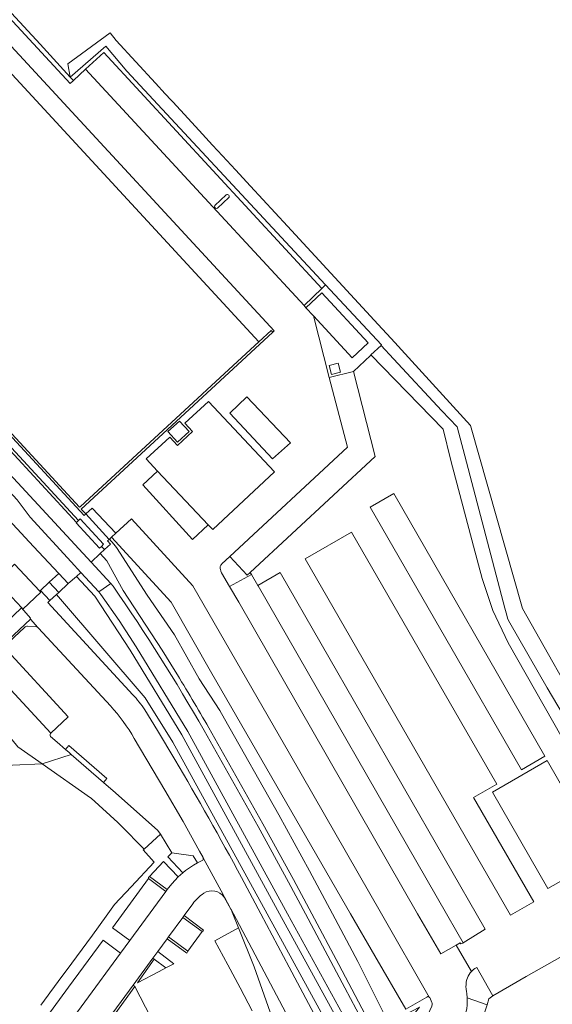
# Model space of a CAD drawing. Header units: metres. Extents: x 151213 to 156373, y 469495 to 475754.
# Tile 220 of 230: x 154803 to 154913, y 473981 to 474185. Entities that reach past the tile are written whole.
import ezdxf

# ---------------------------------------------------------------- set-up
doc = ezdxf.new("R2010")
doc.units = ezdxf.units.M
for name, color, linetype, lineweight in [('B-WE-OG-TERREIN_BEGROEID-GV', 252, 'Continuous', 18), ('B-WE-VH-GESLOTENVERHARDING-GV', 252, 'Continuous', 18), ('B-WE-VH-GESLOTENVERHARDING_ASFALT-GV', 252, 'Continuous', 18), ('B-WE-VH-GESLOTENVERHARDING_BETON-GV', 252, 'Continuous', 18), ('B-WE-VH-ONVERHARD-GV', 252, 'Continuous', 18), ('B-WE-VH-OPENVERHARDING-GV', 252, 'Continuous', 18), ('B-WE-VH-OPENVERHARDING_BETONELEMENT-GV', 252, 'Continuous', 18), ('B-WE-VH-OPENVERHARDING_BETONSTRAATSTEEN-GV', 252, 'Continuous', 18), ('B-WE-VH-OPENVERHARDING_SIERBESTRATING-GV', 252, 'Continuous', 18), ('B-WE-VH-OPENVERHARDING_STRAATBAKSTEEN-GV', 252, 'Continuous', 18), ('B-WE-VH-OPENVERHARDING_TEGEL-GV', 252, 'Continuous', 18)]:
    doc.layers.add(name, color=color, linetype=linetype, lineweight=lineweight)

msp = doc.modelspace()

# ---------------------------------------------------------------- linework, layer by layer
at = {"layer": 'B-WE-OG-TERREIN_BEGROEID-GV', "flags": 128}
for points in [[(154813.721, 474172.973), (154807.524, 474179.809), (154663.307, 474335.641), (154661.886, 474337.378), (154661.035, 474336.587), (154761.967, 474227.556), (154813.7, 474171.648), (154814.401, 474172.295)], [(154857.021, 474000), (154836.755, 474037.009), (154826.114, 474054.474), (154818.798, 474065.675), (154814.986, 474069.723), (154813.285, 474068.282), (154811.323, 474066.454), (154810.859, 474066.026), (154811.258, 474065.56), (154829.19, 474044.66), (154834.923, 474035.496), (154854.426, 474000), (154866.8, 473977.48), (154875.609, 473960.924), (154877.226, 473962.415), (154868.72, 473978.637)]]:
    msp.add_lwpolyline(points, close=True, dxfattribs=at)
for points in [[(154915.669, 474041.145), (154912.347, 474046.688), (154904.629, 474060.127), (154904.234, 474060.884), (154903.897, 474062.192), (154903.613, 474063.189), (154895.348, 474094.653), (154893.709, 474100.704), (154890.56, 474103.99), (154880.586, 474114.754), (154877.986, 474117.516), (154875.872, 474115.525), (154890.83, 474100.223), (154892.425, 474093.715), (154897.122, 474075.981), (154898.889, 474069.344), (154901.109, 474062.707), (154904.298, 474056.048), (154915.46, 474036.396)], [(154878.663, 473979.28), (154873.196, 473990.142), (154867.927, 474000), (154863.169, 474008.901), (154856.831, 474020.44), (154845.64, 474040.294), (154844.645, 474042.028), (154840.39, 474048.604), (154835.24, 474057.64), (154829.595, 474065.891), (154823.245, 474075.725), (154822.694, 474076.405), (154821.842, 474077.457), (154821.771, 474077.392), (154821.439, 474077.085), (154822.011, 474076.439), (154820.78, 474075.282), (154819.917, 474074.471), (154821.308, 474072.996), (154824.668, 474066.857), (154832.702, 474054.501), (154835.422, 474050.144)], [(154887.426, 473982.789), (154883.116, 473980.273), (154876.716, 473991.286), (154871.684, 474000), (154842.985, 474049.696), (154834.571, 474064.408), (154822.262, 474077.845), (154821.842, 474077.457), (154822.694, 474076.405), (154823.245, 474075.725), (154829.595, 474065.891), (154835.24, 474057.64), (154840.39, 474048.604), (154844.645, 474042.028), (154845.64, 474040.294), (154856.831, 474020.44), (154863.169, 474008.901), (154867.927, 474000)], [(154835.422, 474050.144), (154832.702, 474054.501), (154824.668, 474066.857), (154821.308, 474072.996), (154819.917, 474074.471), (154818.038, 474072.705), (154822.102, 474068.315), (154822.61, 474067.714)], [(154878.178, 473958.811), (154878.549, 473959.51), (154879.45, 473961.407), (154869.985, 473979.33), (154858.666, 474000), (154838.02, 474037.702), (154827.379, 474055.167), (154823.82, 474060.65), (154820.07, 474066.039), (154819.649, 474066.555), (154815.912, 474070.592), (154814.986, 474069.723), (154818.798, 474065.675), (154826.114, 474054.474), (154836.755, 474037.009), (154857.021, 474000), (154868.72, 473978.637), (154877.226, 473962.415), (154875.609, 473960.924), (154866.8, 473977.48), (154854.426, 474000), (154834.923, 474035.496), (154829.19, 474044.66)], [(154829.19, 474044.66), (154811.258, 474065.56), (154810.859, 474066.026), (154809.503, 474064.77), (154809.071, 474064.38), (154826.654, 474045.295)], [(154804.219, 474059.201), (154799.955, 474055.181), (154813.277, 474040.738), (154809.716, 474037.373)], [(154806.441, 474059.397), (154804.905, 474059.473)], [(154822.025, 474042.97), (154807.148, 474059.065)], [(154829.123, 474042.153), (154831.791, 474037.915), (154835.344, 474031.909)], [(154842.361, 474038.435), (154853.538, 474018.608), (154859.854, 474007.107), (154863.656, 474000)], [(154867.927, 474000), (154873.196, 473990.142), (154878.663, 473979.28), (154881.493, 473978.327), (154885.96, 473980.73), (154882.773, 473976.73), (154878.807, 473971.471), (154869.251, 473989.54), (154863.656, 474000), (154859.854, 474007.107), (154853.538, 474018.608), (154842.361, 474038.435)], [(154809.716, 474037.373), (154809.606, 474037.269)], [(154809.653, 474036.65), (154810.975, 474035.463), (154812.716, 474033.969), (154813.427, 474034.798), (154821.269, 474028.003), (154820.559, 474027.174), (154823.097, 474024.998), (154831.839, 474017.214), (154832.372, 474016.436), (154834.709, 474012.634), (154839.125, 474011.989), (154840.062, 474010.516), (154840.974, 474011.006)], [(154841.178, 474011.599), (154841.174, 474011.607), (154840.453, 474012.95), (154837.034, 474019.058), (154833.292, 474025.536), (154826.957, 474036.21)], [(154841.383, 474037.88), (154852.555, 474018.061), (154858.865, 474006.572), (154862.367, 474000), (154870.507, 473984.723), (154881.045, 473964.855), (154888.478, 473980.914), (154888.507, 473980.989)], [(154849.126, 474007.491), (154853.122, 474000), (154859.016, 473988.952), (154874.982, 473958.94)], [(154846.98, 474000.881), (154847.336, 474000), (154848.507, 473997.096), (154851.76, 473989.03), (154855.03, 473979.67), (154859.33, 473967.59), (154860.08, 473965.73), (154860.8, 473964.19), (154862.19, 473961.64), (154863.39, 473959.71), (154863.98, 473958.69), (154864.77, 473957.61), (154866.26, 473955.87), (154867.51, 473954.49), (154869.67, 473952.64), (154873.435, 473949.79)], [(154872.8, 473952.336), (154858.938, 473978.342), (154847.447, 474000), (154846.98, 474000.881)], [(154863.656, 474000), (154869.251, 473989.54), (154878.807, 473971.471)], [(154855.03, 473979.67), (154851.76, 473989.03), (154848.507, 473997.096), (154843.646, 473994.434), (154846.287, 473989.465), (154848.82, 473984.696), (154851.355, 473979.927)], [(154888.519, 473981.667), (154888.055, 473982.665)]]:
    msp.add_lwpolyline(points, dxfattribs=at)
at = {"layer": 'B-WE-OG-TERREIN_BEGROEID-GV'}
for points in [[(154822.61, 474067.714, -0.0216217), (154841.383, 474037.88)], [(154804.905, 474059.473, 0.1253149), (154804.219, 474059.201)], [(154806.984, 474059.212, 0.1459201), (154806.441, 474059.397)], [(154807.148, 474059.065, 0.0546748), (154806.984, 474059.212)], [(154835.422, 474050.144, -0.0082661), (154842.361, 474038.435)], [(154842.361, 474038.435, 0.0082661), (154835.422, 474050.144)], [(154826.654, 474045.295, -0.0404515), (154829.123, 474042.153)], [(154826.957, 474036.21, 0.0567934), (154822.025, 474042.97)], [(154809.606, 474037.269, 0.2957738), (154809.653, 474036.65)], [(154835.344, 474031.909, -0.0108291), (154849.126, 474007.491)], [(154840.974, 474011.006, 0.4352028), (154841.178, 474011.599)], [(154887.948, 473982.783, 0.3295024), (154887.426, 473982.789)], [(154888.055, 473982.665, 0.0933276), (154887.948, 473982.783)], [(154888.507, 473980.989, 0.1563454), (154888.519, 473981.667)]]:
    msp.add_lwpolyline(points, format="xyb", dxfattribs=at)
at = {"layer": 'B-WE-VH-GESLOTENVERHARDING-GV', "flags": 128}
for points in [[(154831.789, 474091.534), (154842.23, 474080.438), (154843.191, 474079.417), (154855.93, 474091.377), (154842.277, 474105.939), (154837.42, 474101.397), (154839.019, 474099.711), (154835.919, 474096.783), (154834.298, 474098.506), (154829.426, 474094.045)], [(154833.917, 474099.681), (154835.897, 474097.516), (154838.295, 474099.709), (154836.315, 474101.874)], [(154820.145, 474075.944), (154820.616, 474076.389), (154815.797, 474081.644), (154815.435, 474081.315), (154815.011, 474080.93), (154814.948, 474080.822), (154819.779, 474075.607)]]:
    msp.add_lwpolyline(points, close=True, dxfattribs=at)
at = {"layer": 'B-WE-VH-GESLOTENVERHARDING_ASFALT-GV', "flags": 128}
for points in [[(154915.46, 474036.396), (154904.298, 474056.048), (154901.109, 474062.707), (154898.889, 474069.344), (154897.122, 474075.981), (154892.425, 474093.715), (154890.83, 474100.223), (154875.872, 474115.525), (154875.79, 474115.448), (154872.266, 474112.137), (154876.767, 474094.538), (154850.919, 474070.584), (154851.165, 474070.164), (154852.488, 474067.897), (154857.117, 474070.561), (154899.557, 473996.801), (154894.982, 473994.001), (154894.89, 473993.956), (154894.511, 473993.772), (154894.359, 473994.029), (154893.543, 473993.549), (154896.69, 473988.086), (154897.093, 473988.491), (154897.364, 473988.659), (154897.769, 473988.897), (154901.099, 473983.044), (154907.995, 473987.007), (154915.441, 473991.214)], [(154826.654, 474045.295), (154809.071, 474064.38), (154809.503, 474064.77), (154807.545, 474066.862), (154807.402, 474066.725), (154807.644, 474066.467), (154803.927, 474062.997), (154803.665, 474063.275), (154803.62, 474063.224), (154805.51, 474061.105), (154805.396, 474061.01), (154805.511, 474060.891)], [(154822.61, 474067.714), (154822.102, 474068.315), (154819.649, 474066.555), (154820.07, 474066.039), (154823.82, 474060.65), (154827.379, 474055.167), (154838.02, 474037.702), (154858.666, 474000), (154869.985, 473979.33), (154879.45, 473961.407), (154883.481, 473953.601), (154884.697, 473952.003), (154885.85, 473950.477)], [(154805.511, 474060.891), (154806.984, 474059.212)], [(154807.148, 474059.065), (154822.025, 474042.97)], [(154835.344, 474031.909), (154831.791, 474037.915), (154829.123, 474042.153)], [(154826.957, 474036.21), (154833.292, 474025.536), (154837.034, 474019.058), (154840.453, 474012.95), (154841.174, 474011.607), (154841.178, 474011.599), (154844.927, 474004.752), (154846.946, 474000.946), (154846.98, 474000.881), (154847.447, 474000), (154858.938, 473978.342), (154872.8, 473952.336)], [(154881.045, 473964.855), (154870.507, 473984.723), (154862.367, 474000), (154858.865, 474006.572), (154852.555, 474018.061), (154841.383, 474037.88)], [(154874.982, 473958.94), (154859.016, 473988.952), (154853.122, 474000), (154849.126, 474007.491)]]:
    msp.add_lwpolyline(points, dxfattribs=at)
for points in [[(154911.893, 474032.584), (154907.018, 474029.775), (154875.741, 474084.056), (154880.615, 474086.865)], [(154911.893, 474032.584), (154880.615, 474086.865), (154875.741, 474084.056), (154907.018, 474029.775)], [(154897.129, 474024.035), (154909.556, 474002.468), (154904.733, 473999.689), (154862.28, 474073.365), (154871.907, 474078.912), (154901.932, 474026.802)], [(154897.129, 474024.035), (154901.932, 474026.802), (154871.907, 474078.912), (154862.28, 474073.365), (154904.733, 473999.689), (154909.556, 474002.468)], [(154852.488, 474067.897), (154852.555, 474067.782), (154891.523, 474000), (154893.68, 473996.259), (154894.982, 473994.001), (154899.557, 473996.801), (154857.117, 474070.561)], [(154912.325, 474031.666), (154923.858, 474011.617), (154912.49, 474005.225), (154901.039, 474025.129)]]:
    msp.add_lwpolyline(points, close=True, dxfattribs=at)
at = {"layer": 'B-WE-VH-GESLOTENVERHARDING_ASFALT-GV'}
for points in [[(154841.383, 474037.88, 0.0216217), (154822.61, 474067.714)], [(154806.984, 474059.212, -0.0546748), (154807.148, 474059.065)], [(154829.123, 474042.153, 0.0404515), (154826.654, 474045.295)], [(154822.025, 474042.97, -0.0567934), (154826.957, 474036.21)], [(154849.126, 474007.491, 0.0108291), (154835.344, 474031.909)]]:
    msp.add_lwpolyline(points, format="xyb", dxfattribs=at)
at = {"layer": 'B-WE-VH-GESLOTENVERHARDING_BETON-GV', "flags": 128}
for points in [[(154802.217, 474072.258), (154798.48, 474068.777), (154803.665, 474063.275), (154803.927, 474062.997), (154807.644, 474066.467), (154807.402, 474066.725)], [(154809.335, 474068.542), (154811.323, 474066.454), (154813.285, 474068.282), (154811.327, 474070.361)]]:
    msp.add_lwpolyline(points, close=True, dxfattribs=at)
at = {"layer": 'B-WE-VH-ONVERHARD-GV', "flags": 128}
for points in [[(154735.017, 474245.73), (154852.71, 474118.232), (154855.27, 474120.586), (154855.594, 474120.245), (154855.895, 474120.522), (154799.848, 474181.149), (154737.758, 474248.237)], [(154934.667, 474014.606), (154907.258, 474063.117), (154896.494, 474100.963), (154880.049, 474118.943), (154878.206, 474120.94), (154858.62, 474142.168), (154851.017, 474150.408), (154847.856, 474153.834), (154845.211, 474156.701), (154843.156, 474158.928), (154841.077, 474161.181), (154838.097, 474164.411), (154834.914, 474167.86), (154834.565, 474168.238), (154833.363, 474169.542), (154831.361, 474171.711), (154823.222, 474180.532), (154821.985, 474182.155), (154813.193, 474175.726), (154813.721, 474172.973), (154821.046, 474179.34), (154825.412, 474174.214), (154866.519, 474130.047), (154878.111, 474117.634), (154877.986, 474117.516), (154880.586, 474114.754), (154890.56, 474103.99), (154893.709, 474100.704), (154895.348, 474094.653), (154903.613, 474063.189), (154903.897, 474062.192), (154904.234, 474060.884), (154904.629, 474060.127), (154912.347, 474046.688), (154915.669, 474041.145)]]:
    msp.add_lwpolyline(points, dxfattribs=at)
for points in [[(154865.712, 474129.303), (154866.519, 474130.047), (154825.412, 474174.214), (154821.046, 474179.34), (154813.721, 474172.973), (154814.401, 474172.295), (154816.897, 474174.602), (154820.644, 474178.063)], [(154867.74, 474111.475), (154869.638, 474111.991), (154869.147, 474113.862), (154867.257, 474113.363)]]:
    msp.add_lwpolyline(points, close=True, dxfattribs=at)
at = {"layer": 'B-WE-VH-OPENVERHARDING-GV', "flags": 128}
msp.add_lwpolyline([(154710.469, 474197.077), (154738.867, 474166.436), (154769.672, 474133.136), (154816.563, 474082.35), (154816.916, 474082.667), (154815.954, 474083.682), (154828.36, 474095.08), (154855.594, 474120.245), (154855.27, 474120.586), (154852.71, 474118.232), (154842.056, 474108.397), (154841.026, 474107.446), (154816.714, 474085.011), (154815.778, 474084.157), (154815.645, 474084.035), (154737.492, 474168.623), (154686.574, 474223.582)], dxfattribs=at)
msp.add_lwpolyline([(154822.541, 473979.547), (154822.939, 473979.24), (154827.103, 473984.946), (154826.712, 473985.235)], close=True, dxfattribs=at)
at = {"layer": 'B-WE-VH-OPENVERHARDING_BETONELEMENT-GV', "flags": 128}
msp.add_lwpolyline([(154821.771, 474077.392), (154821.842, 474077.457), (154822.262, 474077.845), (154823.174, 474078.687), (154818.276, 474083.867), (154816.916, 474082.667)], close=True, dxfattribs=at)
at = {"layer": 'B-WE-VH-OPENVERHARDING_BETONSTRAATSTEEN-GV', "flags": 128}
for points in [[(154845.076, 474072.366), (154846.687, 474073.858), (154871.031, 474096.44), (154867.293, 474110.875), (154864.02, 474123.592), (154862.457, 474125.28), (154862.058, 474125.732), (154843.206, 474146.175), (154816.897, 474174.602), (154814.401, 474172.295), (154813.7, 474171.648), (154761.967, 474227.556), (154661.035, 474336.587), (154660.719, 474336.929)], [(154737.758, 474248.237), (154799.848, 474181.149), (154855.895, 474120.522), (154855.594, 474120.245), (154828.36, 474095.08), (154815.954, 474083.682), (154816.916, 474082.667), (154818.276, 474083.867), (154823.174, 474078.687), (154826.35, 474081.687), (154839.046, 474067.774), (154859.042, 474033.124), (154878.062, 474000), (154887.948, 473982.783)], [(154697.987, 474208.249), (154733.136, 474170.338), (154733.461, 474170.634), (154737.946, 474165.763), (154737.646, 474165.493), (154772.312, 474127.977), (154772.631, 474128.269), (154777.103, 474123.408), (154776.798, 474123.153), (154780.354, 474119.245), (154815.435, 474081.315), (154815.797, 474081.644), (154820.616, 474076.389), (154820.145, 474075.944), (154820.78, 474075.282), (154822.011, 474076.439), (154821.439, 474077.085), (154821.771, 474077.392), (154816.916, 474082.667), (154816.563, 474082.35), (154769.672, 474133.136), (154738.867, 474166.436), (154710.469, 474197.077)], [(154845.976, 474148.645), (154843.616, 474146.434)], [(154843.616, 474146.434), (154845.976, 474148.645)], [(154844.146, 474145.863), (154846.518, 474148.059)], [(154846.518, 474148.059), (154844.146, 474145.863)], [(154887.948, 473982.783), (154878.062, 474000), (154859.042, 474033.124), (154839.046, 474067.774), (154826.35, 474081.687), (154823.174, 474078.687), (154822.262, 474077.845), (154834.571, 474064.408), (154842.985, 474049.696), (154871.684, 474000), (154876.716, 473991.286), (154883.116, 473980.273), (154887.426, 473982.789)], [(154845.02, 474070.508), (154846.656, 474067.69), (154851.165, 474070.164), (154850.919, 474070.584), (154850.274, 474070.023), (154846.687, 474073.858), (154845.076, 474072.366)], [(154895.828, 473981.195), (154895.828, 473982.244), (154895.815, 473982.656), (154895.697, 473983.508), (154895.641, 473983.939), (154895.585, 473984.426), (154895.547, 473984.969), (154895.585, 473985.344), (154895.613, 473985.915), (154895.735, 473986.412), (154895.885, 473986.777), (154895.988, 473987.095), (154896.184, 473987.433), (154896.446, 473987.807), (154896.69, 473988.086), (154893.543, 473993.549), (154890.325, 473991.703), (154885.56, 474000), (154848.57, 474064.402), (154846.656, 474067.69), (154845.02, 474070.508)], [(154790.758, 474058.206), (154790.556, 474058.018), (154809.716, 474037.373), (154813.277, 474040.738), (154799.955, 474055.181)], [(154888.055, 473982.665), (154888.519, 473981.667)]]:
    msp.add_lwpolyline(points, dxfattribs=at)
for points in [[(154862.058, 474125.732), (154865.712, 474129.303), (154820.644, 474178.063), (154816.897, 474174.602), (154843.206, 474146.175)], [(154865.712, 474129.303), (154862.058, 474125.732), (154862.457, 474125.28), (154865.775, 474128.382), (154875.356, 474118.056), (154872.013, 474114.96), (154864.02, 474123.592), (154867.293, 474110.875), (154872.266, 474112.137), (154875.79, 474115.448), (154875.872, 474115.525), (154877.986, 474117.516), (154878.111, 474117.634), (154866.519, 474130.047)], [(154867.74, 474111.475), (154867.257, 474113.363), (154869.147, 474113.862), (154869.638, 474111.991)], [(154867.293, 474110.875), (154871.031, 474096.44), (154846.687, 474073.858), (154850.274, 474070.023), (154850.919, 474070.584), (154876.767, 474094.538), (154872.266, 474112.137)], [(154842.23, 474080.438), (154838.972, 474077.372), (154828.708, 474088.673), (154831.789, 474091.534), (154829.426, 474094.045), (154834.298, 474098.506), (154835.919, 474096.783), (154839.019, 474099.711), (154837.42, 474101.397), (154842.277, 474105.939), (154855.93, 474091.377), (154843.191, 474079.417)], [(154855.533, 474094.046), (154846.69, 474103.509), (154850.262, 474106.887), (154859.296, 474097.388)], [(154855.533, 474094.046), (154859.296, 474097.388), (154850.262, 474106.887), (154846.69, 474103.509)], [(154833.917, 474099.681), (154836.315, 474101.874), (154838.295, 474099.709), (154835.897, 474097.516)], [(154831.789, 474091.534), (154828.708, 474088.673), (154838.972, 474077.372), (154842.23, 474080.438)], [(154852.555, 474067.782), (154852.488, 474067.897), (154851.165, 474070.164), (154846.656, 474067.69), (154848.57, 474064.402), (154885.56, 474000), (154890.325, 473991.703), (154893.543, 473993.549), (154894.359, 473994.029), (154894.511, 473993.772), (154894.89, 473993.956), (154894.982, 473994.001), (154893.68, 473996.259), (154891.523, 474000)], [(154901.099, 473983.044), (154897.769, 473988.897), (154897.364, 473988.659), (154897.093, 473988.491), (154896.69, 473988.086), (154896.446, 473987.807), (154896.184, 473987.433), (154895.988, 473987.095), (154895.885, 473986.777), (154895.735, 473986.412), (154895.613, 473985.915), (154895.585, 473985.344), (154895.547, 473984.969), (154895.585, 473984.426), (154895.641, 473983.939), (154895.697, 473983.508), (154895.815, 473982.656), (154899.961, 473981.199), (154900.286, 473982.404)], [(154895.815, 473982.656), (154895.828, 473982.244), (154895.828, 473981.195), (154895.697, 473980.333), (154895.451, 473979.379), (154897.153, 473978.782), (154898.897, 473978.17), (154899.961, 473981.199)]]:
    msp.add_lwpolyline(points, close=True, dxfattribs=at)
at = {"layer": 'B-WE-VH-OPENVERHARDING_BETONSTRAATSTEEN-GV'}
for points in [[(154846.518, 474148.059, 0.8462766), (154845.976, 474148.645)], [(154845.976, 474148.645, -0.8462766), (154846.518, 474148.059)], [(154843.616, 474146.434, 0.7644931), (154844.146, 474145.863)], [(154844.146, 474145.863, -0.7644931), (154843.616, 474146.434)], [(154844.727, 474071.781, 0.0705677), (154844.784, 474071.115)], [(154844.784, 474071.115, -0.0705677), (154844.727, 474071.781)], [(154845.076, 474072.366, 0.1324238), (154844.727, 474071.781)], [(154844.727, 474071.781, -0.1324238), (154845.076, 474072.366)], [(154844.784, 474071.115, 0.0724281), (154845.02, 474070.508)], [(154845.02, 474070.508, -0.0724281), (154844.784, 474071.115)], [(154887.426, 473982.789, -0.3295024), (154887.948, 473982.783)], [(154887.948, 473982.783, -0.0933276), (154888.055, 473982.665)], [(154888.519, 473981.667, -0.1563454), (154888.507, 473980.989)]]:
    msp.add_lwpolyline(points, format="xyb", dxfattribs=at)
at = {"layer": 'B-WE-VH-OPENVERHARDING_SIERBESTRATING-GV', "flags": 128}
msp.add_lwpolyline([(154776.798, 474123.153), (154776.351, 474122.78), (154815.011, 474080.93), (154815.435, 474081.315), (154780.354, 474119.245)], close=True, dxfattribs=at)
at = {"layer": 'B-WE-VH-OPENVERHARDING_STRAATBAKSTEEN-GV', "flags": 128}
for points in [[(154689.412, 474219.805), (154686.245, 474216.893), (154685.421, 474216.119), (154818.038, 474072.705), (154819.917, 474074.471), (154820.78, 474075.282), (154820.145, 474075.944), (154819.779, 474075.607), (154814.948, 474080.822), (154815.011, 474080.93), (154776.351, 474122.78), (154771.9, 474127.599), (154737.23, 474165.118), (154732.735, 474169.972), (154697.605, 474207.898), (154693.114, 474212.747), (154693.797, 474213.413), (154694.604, 474214.2), (154694.217, 474214.618), (154689.48, 474219.731)], [(154815.912, 474070.592), (154819.649, 474066.555), (154822.102, 474068.315), (154818.038, 474072.705), (154685.421, 474216.119), (154683.015, 474213.857), (154678.032, 474209.173), (154680.522, 474206.553), (154686.054, 474211.665), (154729.805, 474164.401), (154759.584, 474132.212), (154802.703, 474085.554), (154805.432, 474082.004), (154813.921, 474072.787)], [(154809.335, 474068.542), (154807.545, 474066.862), (154809.503, 474064.77), (154810.859, 474066.026), (154811.323, 474066.454)], [(154829.01, 474013.378), (154832.372, 474016.436), (154831.839, 474017.214), (154823.097, 474024.998), (154820.559, 474027.174), (154816.985, 474030.237), (154813.916, 474032.946), (154807.924, 474031.015), (154817.93, 474023.992), (154818.02, 474023.93), (154823.56, 474018.897), (154824.077, 474018.356)], [(154826.017, 473994.464), (154833.497, 474004.643), (154829.891, 474007.316), (154822.421, 473997.13)], [(154834.027, 473995.228), (154838.038, 473992.263), (154840.993, 473996.333), (154836.99, 473999.263)], [(154805.726, 473974.363), (154809.375, 473971.72), (154824.128, 473991.895), (154820.522, 473994.544), (154813.376, 473984.835)], [(154830.796, 473990.847), (154831.077, 473990.638), (154833.506, 473988.828), (154835.101, 473989.675), (154831.797, 473992.226)]]:
    msp.add_lwpolyline(points, close=True, dxfattribs=at)
for points in [[(154696.514, 474194.811), (154714.688, 474175.157), (154734.375, 474153.785), (154750.509, 474136.426), (154773.721, 474111.534), (154795.4, 474088.388), (154794.917, 474087.938), (154806.129, 474075.901), (154811.327, 474070.361), (154813.285, 474068.282), (154814.986, 474069.723), (154815.912, 474070.592), (154813.921, 474072.787), (154805.432, 474082.004), (154802.703, 474085.554), (154759.584, 474132.212), (154729.805, 474164.401), (154686.054, 474211.665)], [(154799.705, 474055.453), (154805.511, 474060.891), (154805.396, 474061.01), (154805.51, 474061.105), (154803.62, 474063.224), (154803.512, 474063.114), (154799.123, 474059.037)], [(154805.511, 474060.891), (154799.705, 474055.453), (154799.955, 474055.181), (154804.219, 474059.201)], [(154806.984, 474059.212), (154805.511, 474060.891)], [(154804.905, 474059.473), (154806.441, 474059.397)], [(154809.606, 474037.269), (154809.716, 474037.373), (154790.556, 474058.018), (154777.605, 474045.928), (154775.036, 474043.527), (154770.224, 474039.023), (154768.267, 474037.223), (154763.118, 474032.448), (154760.748, 474030.197), (154760.622, 474027.391), (154758.065, 474025.003), (154756.342, 474025.113), (154752.011, 474021.071), (154748.953, 474018.217), (154744.145, 474013.795), (154743.45, 474013.155)], [(154793.778, 474045.586), (154794.427, 474044.841), (154794.579, 474044.655), (154802.89, 474034.551), (154807.924, 474031.015), (154813.916, 474032.946), (154813.82, 474033.027), (154813.48, 474033.314), (154812.716, 474033.969), (154810.975, 474035.463), (154809.653, 474036.65)], [(154784.084, 474017.561), (154785.649, 474018.93), (154785.665, 474018.944), (154784.024, 474020.551), (154784.008, 474020.567), (154785.659, 474022.176), (154787.424, 474023.895), (154788.58, 474025.114), (154789.014, 474025.258), (154793.693, 474028.105), (154796.53, 474029.203), (154798.18, 474029.842), (154801.798, 474030.758), (154807.924, 474031.015), (154802.89, 474034.551)], [(154805.726, 473974.363), (154813.376, 473984.835), (154820.522, 473994.544), (154824.128, 473991.895), (154826.017, 473994.464), (154822.421, 473997.13), (154829.891, 474007.316), (154829.868, 474007.514), (154830.078, 474007.728), (154832.978, 474010.814), (154836.024, 474007.621), (154837.002, 474008.502), (154833.903, 474011.792), (154834.709, 474012.634), (154832.372, 474016.436), (154829.01, 474013.378), (154828.824, 474013.209), (154831.097, 474010.684), (154826.322, 474005.605), (154822.871, 474001.947), (154821.107, 473999.513), (154818.319, 473995.593), (154812.859, 473988.187), (154812.209, 473987.289), (154809.516, 473983.663), (154809.127, 473983.191), (154807.612, 473981.119)], [(154845.528, 474003.431), (154846.946, 474000.946), (154844.927, 474004.752), (154841.178, 474011.599)], [(154840.974, 474011.006), (154840.062, 474010.516), (154839.216, 474010.061), (154837.565, 474008.919), (154837.002, 474008.502), (154836.024, 474007.621), (154834.719, 474006.215), (154833.787, 474005.012), (154833.615, 474004.784), (154833.497, 474004.643), (154826.017, 473994.464), (154824.128, 473991.895), (154809.375, 473971.72), (154811.095, 473970.522)], [(154794.427, 473915.859), (154798.184, 473914.618), (154805.116, 473935.613), (154806.999, 473941.305), (154815.59, 473967.285), (154817.202, 473972.221), (154820.495, 473976.755), (154821.181, 473977.711), (154822.541, 473979.547), (154826.712, 473985.235), (154830.796, 473990.847), (154831.797, 473992.226), (154833.756, 473994.856), (154834.027, 473995.228), (154836.99, 473999.263), (154837.257, 473999.63), (154839.031, 474002.061)], [(154835.823, 473968.053), (154827.103, 473984.946), (154822.939, 473979.24)]]:
    msp.add_lwpolyline(points, dxfattribs=at)
at = {"layer": 'B-WE-VH-OPENVERHARDING_STRAATBAKSTEEN-GV'}
for points in [[(154804.219, 474059.201, -0.1253149), (154804.905, 474059.473)], [(154806.441, 474059.397, -0.1459201), (154806.984, 474059.212)], [(154809.653, 474036.65, -0.2957738), (154809.606, 474037.269)], [(154841.178, 474011.599, -0.4352028), (154840.974, 474011.006)], [(154839.031, 474002.061, -0.0845504), (154841.311, 474004.24)], [(154841.311, 474004.24, -0.4071442), (154845.528, 474003.431)]]:
    msp.add_lwpolyline(points, format="xyb", dxfattribs=at)
at = {"layer": 'B-WE-VH-OPENVERHARDING_TEGEL-GV', "flags": 128}
for points in [[(154813.48, 474033.314), (154813.82, 474033.027), (154813.916, 474032.946), (154816.985, 474030.237), (154820.559, 474027.174), (154821.269, 474028.003), (154813.427, 474034.798), (154812.716, 474033.969)], [(154829.891, 474007.316), (154833.497, 474004.643), (154833.615, 474004.784), (154833.787, 474005.012), (154830.078, 474007.728), (154829.868, 474007.514)], [(154836.99, 473999.263), (154840.993, 473996.333), (154841.129, 473996.4), (154841.301, 473996.648), (154837.257, 473999.63)], [(154838.038, 473992.263), (154834.027, 473995.228), (154833.756, 473994.856), (154837.818, 473991.869), (154837.989, 473992.114)], [(154827.591, 473985.743), (154832.127, 473988.096), (154833.506, 473988.828), (154831.077, 473990.638)]]:
    msp.add_lwpolyline(points, close=True, dxfattribs=at)

doc.saveas('drawing.dxf')
